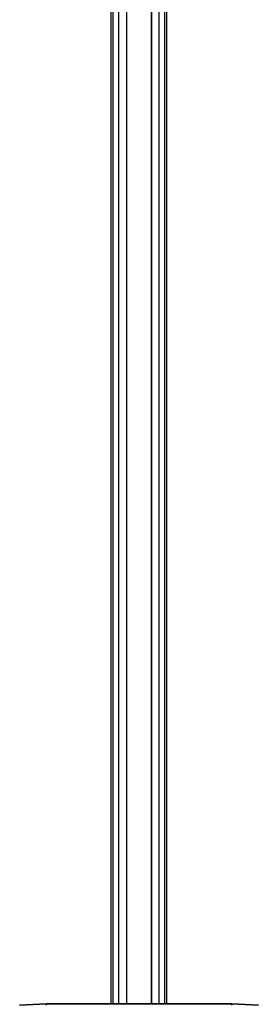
# Model space of a CAD drawing. Extents: x -263 to 235, y 0 to 1231.
# Tile 70 of 78: x -19 to 20, y 913 to 1072. Entities that reach past the tile are written whole.
import ezdxf

# ---------------------------------------------------------------- set-up
doc = ezdxf.new("R2010")
doc.units = 0
doc.header["$LTSCALE"] = 25.4
doc.layers.get('0').update_dxf_attribs({"color": 13, "linetype": 'CONTINUOUS'})

# ---------------------------------------------------------------- blocks, each defined once
blk = doc.blocks.new('MONO-II-7705_STL_1')
at = {"color": 0}
for p, q in [((273.61, 943.61, 32.79), (273.61, 1243.61, 32.79)), ((273.61, 943.61, 32.79), (273.61, 1243.61, 32.79)), ((273.94, 943.61, 31.54), (273.94, 1243.61, 31.54)), ((273.94, 943.61, 31.54), (273.94, 1243.61, 31.54)), ((273.94, 943.61, 34.04), (273.94, 1243.61, 34.04)), ((273.94, 943.61, 34.04), (273.94, 1243.61, 34.04)), ((274.86, 943.61, 30.62), (274.86, 1243.61, 30.62)), ((274.86, 943.61, 30.62), (274.86, 1243.61, 30.62)), ((274.86, 943.61, 34.95), (274.86, 1243.61, 34.95)), ((274.86, 943.61, 34.95), (274.86, 1243.61, 34.95)), ((276.11, 943.61, 30.29), (276.11, 1243.61, 30.29)), ((276.11, 943.61, 30.29), (276.11, 1243.61, 30.29)), ((276.11, 943.61, 35.29), (276.11, 1243.61, 35.29)), ((276.11, 943.61, 35.29), (276.11, 1243.61, 35.29)), ((280.11, 1243.61, 35.29), (280.11, 943.61, 35.29)), ((280.11, 943.61, 30.29), (280.11, 1243.61, 30.29)), ((280.11, 943.61, 30.29), (280.11, 1243.61, 30.29)), ((280.11, 1243.61, 35.29), (280.11, 943.61, 35.29)), ((281.36, 943.61, 34.95), (281.36, 1243.61, 34.95)), ((281.36, 943.61, 34.95), (281.36, 1243.61, 34.95)), ((281.36, 943.61, 30.62), (281.36, 1243.61, 30.62)), ((281.36, 943.61, 30.62), (281.36, 1243.61, 30.62)), ((282.27, 943.61, 34.04), (282.27, 1243.61, 34.04)), ((282.27, 943.61, 34.04), (282.27, 1243.61, 34.04)), ((282.27, 943.61, 31.54), (282.27, 1243.61, 31.54)), ((282.27, 943.61, 31.54), (282.27, 1243.61, 31.54)), ((282.61, 943.61, 32.79), (282.61, 1243.61, 32.79)), ((282.61, 943.61, 32.79), (282.61, 1243.61, 32.79)), ((263.11, 943.61, 29.22), (258.78, 943.37, 29.22)), ((258.78, 943.37, 37.22), (263.11, 943.61, 37.22)), ((258.78, 943.37, 37.22), (263.11, 943.61, 37.22)), ((263.11, 943.61, 29.22), (258.78, 943.37, 29.22)), ((263.11, 943.61, 29.22), (263.11, 943.61, 37.22)), ((263.11, 943.61, 37.22), (293.11, 943.61, 37.22)), ((293.11, 943.61, 29.22), (263.11, 943.61, 29.22)), ((263.11, 943.61, 29.22), (263.11, 943.61, 37.22)), ((263.11, 943.41, 39.17), (263.11, 943.61, 37.22)), ((263.11, 943.61, 37.22), (293.11, 943.61, 37.22)), ((263.11, 943.41, 39.17), (263.11, 943.61, 37.22)), ((263.11, 943.45, 28.46), (263.11, 943.61, 29.22)), ((293.11, 943.61, 29.22), (263.11, 943.61, 29.22)), ((263.11, 943.45, 28.46), (263.11, 943.61, 29.22)), ((273.94, 943.61, 31.54), (273.61, 943.61, 32.79)), ((273.61, 943.61, 32.79), (273.94, 943.61, 34.04)), ((273.94, 943.61, 31.54), (273.61, 943.61, 32.79)), ((273.61, 943.61, 32.79), (273.94, 943.61, 34.04)), ((274.86, 943.61, 30.62), (273.94, 943.61, 31.54)), ((273.94, 943.61, 34.04), (274.86, 943.61, 34.95)), ((274.86, 943.61, 30.62), (273.94, 943.61, 31.54)), ((273.94, 943.61, 34.04), (274.86, 943.61, 34.95)), ((276.11, 943.61, 30.29), (274.86, 943.61, 30.62)), ((274.86, 943.61, 34.95), (276.11, 943.61, 35.29)), ((276.11, 943.61, 30.29), (274.86, 943.61, 30.62)), ((274.86, 943.61, 34.95), (276.11, 943.61, 35.29)), ((280.11, 943.61, 30.29), (276.11, 943.61, 30.29)), ((276.11, 943.61, 35.29), (280.11, 943.61, 35.29)), ((280.11, 943.61, 30.29), (276.11, 943.61, 30.29)), ((276.11, 943.61, 35.29), (280.11, 943.61, 35.29)), ((280.11, 943.61, 35.29), (281.36, 943.61, 34.95)), ((281.36, 943.61, 30.62), (280.11, 943.61, 30.29)), ((281.36, 943.61, 30.62), (280.11, 943.61, 30.29)), ((280.11, 943.61, 35.29), (281.36, 943.61, 34.95)), ((281.36, 943.61, 34.95), (282.27, 943.61, 34.04)), ((282.27, 943.61, 31.54), (281.36, 943.61, 30.62)), ((282.27, 943.61, 31.54), (281.36, 943.61, 30.62)), ((281.36, 943.61, 34.95), (282.27, 943.61, 34.04)), ((282.27, 943.61, 34.04), (282.61, 943.61, 32.79)), ((282.61, 943.61, 32.79), (282.27, 943.61, 31.54)), ((282.61, 943.61, 32.79), (282.27, 943.61, 31.54)), ((282.27, 943.61, 34.04), (282.61, 943.61, 32.79)), ((297.43, 943.37, 29.22), (293.11, 943.61, 29.22)), ((293.11, 943.61, 29.22), (293.11, 943.61, 37.22)), ((293.11, 943.61, 37.22), (297.43, 943.37, 37.22)), ((293.11, 943.61, 29.22), (293.11, 943.61, 37.22)), ((293.11, 943.41, 39.17), (293.11, 943.61, 37.22)), ((293.11, 943.61, 37.22), (297.43, 943.37, 37.22)), ((293.11, 943.41, 39.17), (293.11, 943.61, 37.22)), ((293.11, 943.61, 29.22), (293.11, 943.45, 28.46)), ((297.43, 943.37, 29.22), (293.11, 943.61, 29.22)), ((293.11, 943.61, 29.22), (293.11, 943.45, 28.46))]:
    blk.add_line(p, q, dxfattribs=at)

msp = doc.modelspace()

# ---------------------------------------------------------------- block references
at = {"color": 25}
msp.add_blockref('MONO-II-7705_STL_1', (-277.33, -30.52, -27.22), dxfattribs=at)

doc.saveas('drawing.dxf')
